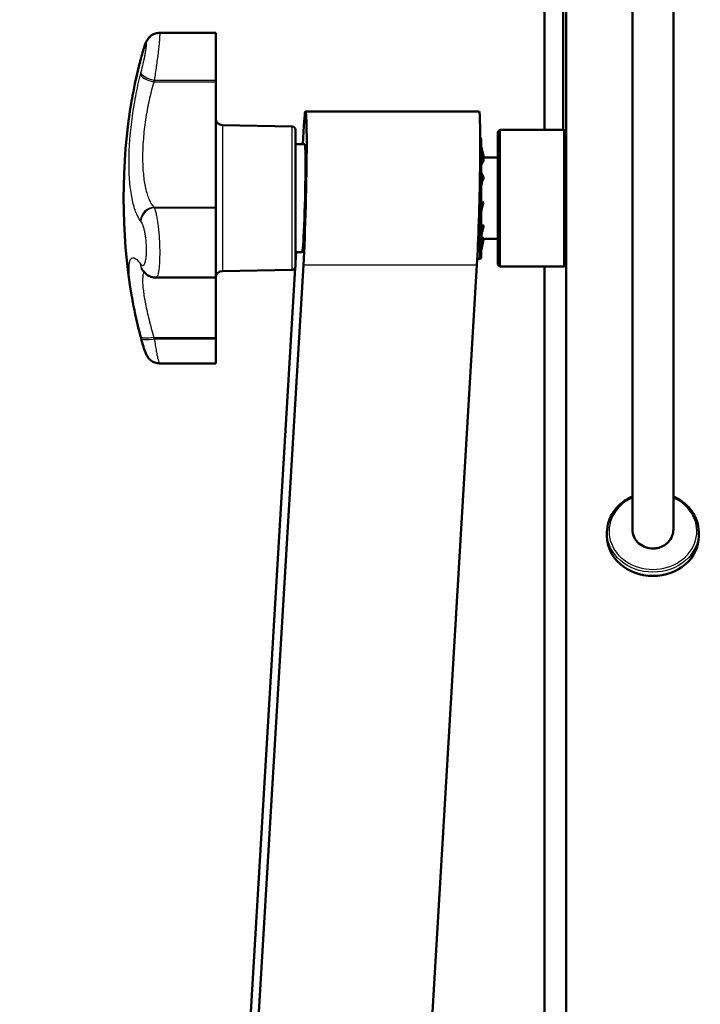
# Model space of a CAD drawing. Header units: millimetres. Extents: x 196 to 2279, y -1387 to 2348.
# Tile 85 of 89: x 339 to 439, y 2088 to 2232. Entities that reach past the tile are written whole.
import ezdxf

# ---------------------------------------------------------------- set-up
doc = ezdxf.new("R2010")
doc.units = ezdxf.units.MM
doc.header["$LTSCALE"] = 0.75
doc.layers.add('Visible', color=7, linetype='Continuous', lineweight=50)
doc.layers.add('Visible Narrow', color=7, linetype='Continuous', lineweight=25)

msp = doc.modelspace()

# ---------------------------------------------------------------- linework, layer by layer
at = {"layer": 'Visible', "extrusion": (0, 1, -2.966e-13)}
for p, q in [((419.48, 2319, 219.7), (419.48, 1507.27, 688.35)), ((416.3, 2215.86, 116.52), (416.3, 2300.48, 217.37)), ((419.03, 2300.48, 217.37), (419.03, 2215.86, 116.52)), ((359.89, 2230.07, 276.73), (368.14, 2230.07, 276.73)), ((368.14, 2222.91, 281.63), (368.14, 2223.14, 281.71)), ((381.3, 2218.56, 270.35), (406.72, 2218.56, 270.35)), ((379.35, 2216.37, 270.35), (369.13, 2216.55, 270.35)), ((380.88, 2213.79, 260.02), (380.99, 2215.61, 262.21)), ((409.48, 2215.56, 270.35), (409.78, 2215.86, 270.35)), ((419.18, 2215.86, 270.35), (409.78, 2215.86, 270.35)), ((419.48, 2215.56, 270.35), (419.18, 2215.86, 270.35)), ((381.18, 2213.79, 270.35), (379.84, 2213.79, 270.35)), ((409.48, 2211.84, 270.35), (407.3, 2211.84, 270.35)), ((368.14, 2204.46, 290.98), (368.14, 2204.54, 290.74)), ((409.48, 2199.89, 270.35), (407.38, 2199.89, 270.35)), ((379.84, 2196.46, 239.26), (379.93, 2197.94, 241.03)), ((380.79, 2197.94, 270.35), (379.84, 2197.94, 270.35)), ((406.45, 2196.96, 270.35), (406.82, 2196.96, 270.35)), ((339.43, 1498.8, -556.94), (380.99, 2196.11, 278.49)), ((346.9, 1643.67, -423.03), (379.8, 2195.65, 238.28)), ((406.41, 2196.11, 278.49), (364.85, 1498.8, -556.94)), ((409.48, 2196.16, 270.35), (409.78, 2195.86, 270.35)), ((419.18, 2195.86, 270.35), (409.78, 2195.86, 270.35)), ((416.3, 1649.18, -558.83), (416.3, 2195.86, 92.69)), ((419.48, 2196.16, 270.35), (419.18, 2195.86, 270.35)), ((359.39, 2194.23, 289.3), (368.14, 2194.23, 289.3)), ((379.35, 2195.36, 270.35), (369.13, 2195.18, 270.35)), ((368.14, 2185.24, 268.94), (368.14, 2185.47, 269.02)), ((359.89, 2181.66, 263.96), (368.14, 2181.66, 263.96)), ((425.45, 2156.91, 314.55), (425.45, 2156.36, 313.6)), ((438.9, 2156.91, 314.55), (438.9, 2156.36, 313.6))]:
    msp.add_line(p, q, dxfattribs=at)
at = {"layer": 'Visible', "extrusion": (-1, 0, 0)}
for centre, start, end in [((-2224.82, 276.73, -368.14), 71.387, 180), ((-2199.48, 289.3, -368.14), 0, 161.387), ((-2186.91, 263.96, -368.14), 0, 71.387)]:
    msp.add_arc(centre, 5.25, start, end, dxfattribs=at)
at = {"layer": 'Visible', "extrusion": (1, 0, 0)}
for centre, radius, start, end in [((2218.28, 295.37, 368.14), 14.5, 198.613, 288.613), ((2205.86, 270.35, 379.84), 10, 0, 180), ((2180.84, 282.76, 368.14), 14.5, 288.613, 337.4068)]:
    msp.add_arc(centre, radius, start, end, dxfattribs=at)
at = {"layer": 'Visible', "extrusion": (-9.8e-15, -2.983e-13, -1)}
msp.add_arc((-440.43, 2205.86, -270.35), 85.79, 350.2735, 9.7265, dxfattribs=at)
at = {"layer": 'Visible', "extrusion": (0, -2.966e-13, -1)}
for centre, radius, start, end in [((-369.14, 2217.55, -270.35), 1, 271, 0), ((-379.34, 2215.87, -270.35), 0.5, 91, 180), ((-406.82, 2214.56, -270.35), 0.2, 109.0705, 180), ((-406.82, 2197.16, -270.35), 0.2, 180, 270), ((-379.34, 2195.86, -270.35), 0.5, 180, 269), ((-369.14, 2194.18, -270.35), 1, 0, 89)]:
    msp.add_arc(centre, radius, start, end, dxfattribs=at)
at = {"layer": 'Visible', "extrusion": (1, 9e-16, 9e-16)}
msp.add_arc((2205.86, 270.35, 409.78), 10, 0, 180, dxfattribs=at)
at = {"layer": 'Visible', "extrusion": (-1, -1.3e-15, -7e-16)}
msp.add_arc((-2205.86, 270.35, -419.18), 10, 0, 180, dxfattribs=at)
at = {"layer": 'Visible', "extrusion": (1, -1e-15, 5e-16)}
msp.add_arc((2205.86, 270.35, 407.02), 8.7, 0, 180, dxfattribs=at)
at = {"layer": 'Visible', "extrusion": (-1, -1.8e-15, -9e-16)}
msp.add_arc((-2205.86, 270.35, -409.48), 9.7, 0, 180, dxfattribs=at)
at = {"layer": 'Visible', "extrusion": (0.000315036, 0.972847, -0.231449)}
msp.add_arc((-391.89, 2007.38, 2077.55), 1234.05, 269.3128, 269.33009, dxfattribs=at)
at = {"layer": 'Visible', "extrusion": (-1.06e-14, 0.5, 0.866025)}
msp.add_arc((-432.18, -1710.66, 1349.76), 6.73, 360, 180, dxfattribs=at)
at = {"layer": 'Visible', "extrusion": (-0.999272, 0.024453, 0.029297)}
msp.add_ellipse((380.99, 2205.86, 270.35), major_axis=(0.48, 8.14, 9.75), ratio=0.999272, start_param=-1.570796, end_param=1.570796, dxfattribs=at)
at = {"layer": 'Visible', "extrusion": (0.999272, -0.024453, -0.029297)}
for centre, major_axis, end_param in [((406.41, 2205.86, 270.35), (0.48, 8.14, 9.75), 1.570796), ((380.99, 2205.86, 270.35), (0.3, 5.08, 6.08), 2.266326)]:
    msp.add_ellipse(centre, major_axis=major_axis, ratio=0.999272, start_param=-0.875267, end_param=end_param, dxfattribs=at)
at = {"layer": 'Visible', "extrusion": (1, 0, 0)}
for points, knots in [([(429.18, 2157.32, 314.66), (429.18, 2160.46, 317.19), (429.18, 2163.84, 319.47), (429.18, 2173.03, 324.1), (429.18, 2179.18, 325.99), (429.18, 2191.19, 327.42), (429.18, 2197.12, 327.16), (429.18, 2209.85, 325.22), (429.18, 2216.69, 323.28), (429.18, 2232.52, 317.51), (429.18, 2241.42, 313.28), (429.18, 2263.36, 302.11), (429.18, 2276.43, 295.13), (429.18, 2300.65, 280.96), (429.18, 2311.92, 273.68), (429.18, 2326.63, 260.33), (429.18, 2331.21, 255.44), (429.18, 2337.53, 246.35), (429.18, 2339.7, 242.39), (429.18, 2343.59, 232.44), (429.18, 2344.9, 226.2), (429.18, 2345.34, 219.33), (429.18, 2345.37, 218.67), (429.18, 2345.41, 217.5), (429.18, 2345.42, 217), (429.18, 2345.43, 216.31), (429.18, 2345.43, 216.13), (429.18, 2345.43, 215.87), (429.18, 2345.43, 215.8), (429.18, 2345.43, 215.7), (429.18, 2345.43, 215.68), (429.18, 2345.43, 215.65), (429.18, 2345.43, 215.65), (429.18, 2345.43, 215.64), (429.18, 2345.43, 215.64), (429.18, 2345.43, 215.64)], [0, 0, 0, 0, 1.210795, 1.210795, 3.085591, 3.085591, 4.836961, 4.836961, 6.948541, 6.948541, 9.891401, 9.891401, 14.333906, 14.333906, 18.310139, 18.310139, 20.293656, 20.293656, 21.631728, 21.631728, 23.497807, 23.497807, 23.69779, 23.69779, 23.84777, 23.84777, 23.904009, 23.904009, 23.925099, 23.925099, 23.93263, 23.93263, 23.933571, 23.933571, 23.933807, 23.933807, 23.933807, 23.933807]), ([(435.18, 2345.43, 215.64), (435.18, 2345.43, 215.64), (435.18, 2345.43, 215.64), (435.18, 2345.43, 215.65), (435.18, 2345.43, 215.65), (435.18, 2345.43, 215.66), (435.18, 2345.43, 215.66), (435.18, 2345.43, 215.7), (435.18, 2345.43, 215.73), (435.18, 2345.43, 215.91), (435.18, 2345.43, 216.06), (435.18, 2345.42, 217.04), (435.18, 2345.4, 217.86), (435.18, 2345.1, 224.81), (435.18, 2343.95, 230.96), (435.18, 2340.38, 240.95), (435.18, 2338.32, 245), (435.18, 2331.38, 255.51), (435.18, 2325.62, 261.47), (435.18, 2303.55, 280.5), (435.18, 2284.68, 290.5), (435.18, 2256.03, 305.84), (435.18, 2245.88, 311.24), (435.18, 2227.66, 319.39), (435.18, 2219.68, 322.47), (435.18, 2205.62, 326.01), (435.18, 2199.6, 326.99), (435.18, 2187.47, 327.23), (435.18, 2181.25, 326.43), (435.18, 2168.88, 322.48), (435.18, 2162.68, 318.97), (435.18, 2157.32, 314.66)], [0, 0, 0, 0, 0.000397, 0.000397, 0.001192, 0.001192, 0.002782, 0.002782, 0.011467, 0.011467, 0.057789, 0.057789, 0.304873, 0.304873, 2.142311, 2.142311, 3.485742, 3.485742, 5.922428, 5.922428, 12.22803, 12.22803, 15.671438, 15.671438, 18.215892, 18.215892, 20.022254, 20.022254, 21.853673, 21.853673, 23.919505, 23.919505, 23.919505, 23.919505])]:
    msp.add_open_spline(points, degree=3, knots=knots, dxfattribs=at)
at = {"layer": 'Visible'}
for points, knots in [([(357.2, 2226.36, 273.65), (357.3, 2226.75, 273.77), (357.4, 2227.12, 273.97), (357.59, 2227.77, 274.46), (357.69, 2228.06, 274.76), (357.84, 2228.47, 275.29), (357.89, 2228.61, 275.49), (358.01, 2228.85, 275.83), (358.06, 2228.96, 275.97), (358.19, 2229.16, 276.19), (358.26, 2229.26, 276.27), (358.44, 2229.47, 276.4), (358.56, 2229.58, 276.46), (358.83, 2229.78, 276.55), (359, 2229.87, 276.59), (359.36, 2230.01, 276.66), (359.58, 2230.06, 276.69), (359.82, 2230.07, 276.72), (359.86, 2230.07, 276.73), (359.89, 2230.07, 276.73)], [0, 0, 0, 0, 0.1255727, 0.1255727, 0.2528874, 0.2528874, 0.3291797, 0.3291797, 0.3836813, 0.3836813, 0.426231, 0.426231, 0.47564, 0.47564, 0.5316017, 0.5316017, 0.5960606, 0.5960606, 0.6063741, 0.6063741, 0.6063741, 0.6063741]), ([(355.88, 2220.35, 270.35), (356.12, 2221.8, 271.56), (356.47, 2223.45, 272.55), (356.97, 2225.48, 273.35), (357.05, 2225.8, 273.47), (357.13, 2226.12, 273.57)], [0, 0, 0, 0, 0.5704805, 0.5704805, 0.6738177, 0.6738177, 0.6738177, 0.6738177]), ([(407.02, 2213.57, 268.97), (407.03, 2213.55, 268.96), (407.03, 2213.53, 268.95), (407.04, 2213.51, 268.94), (407.04, 2213.5, 268.94), (407.04, 2213.5, 268.93)], [0, 0, 0, 0, 0.006605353, 0.006605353, 0.008279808, 0.008279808, 0.008279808, 0.008279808]), ([(407.4, 2211.32, 272.79), (407.35, 2211.59, 272.95), (407.3, 2211.86, 273.1), (407.17, 2212.4, 273.42), (407.1, 2212.66, 273.57), (407.02, 2212.93, 273.73)], [0.000001, 0.000001, 0.000001, 0.000001, 0.0958127, 0.0958127, 0.1916235, 0.1916235, 0.1916235, 0.1916235]), ([(407.38, 2211.84, 269.1), (407.34, 2212.11, 269.08), (407.29, 2212.37, 269.05), (407.17, 2212.93, 268.99), (407.11, 2213.21, 268.96), (407.04, 2213.5, 268.93)], [0.0130575, 0.0130575, 0.0130575, 0.0130575, 0.0958127, 0.0958127, 0.1844001, 0.1844001, 0.1844001, 0.1844001]), ([(407.4, 2208.84, 275.53), (407.35, 2208.97, 275.82), (407.3, 2209.09, 276.1), (407.17, 2209.35, 276.67), (407.1, 2209.47, 276.95), (407.02, 2209.6, 277.23)], [0.000001, 0.000001, 0.000001, 0.000001, 0.0958127, 0.0958127, 0.1916235, 0.1916235, 0.1916235, 0.1916235]), ([(407.4, 2205.23, 276.29), (407.35, 2205.16, 276.6), (407.3, 2205.1, 276.9), (407.17, 2204.96, 277.51), (407.1, 2204.9, 277.8), (407.02, 2204.84, 278.11)], [0.000001, 0.000001, 0.000001, 0.000001, 0.0958127, 0.0958127, 0.1916235, 0.1916235, 0.1916235, 0.1916235]), ([(407.4, 2201.86, 274.78), (407.35, 2201.62, 274.99), (407.3, 2201.39, 275.19), (407.17, 2200.93, 275.61), (407.1, 2200.7, 275.81), (407.02, 2200.47, 276.02)], [0.000001, 0.000001, 0.000001, 0.000001, 0.0958127, 0.0958127, 0.1916235, 0.1916235, 0.1916235, 0.1916235]), ([(407.23, 2201.17, 275.4), (407.21, 2201.09, 275.43), (407.19, 2201, 275.46), (407.15, 2200.87, 275.46), (407.14, 2200.82, 275.44), (407.14, 2200.79, 275.38), (407.13, 2200.78, 275.36), (407.13, 2200.75, 275.31), (407.12, 2200.73, 275.29), (407.11, 2200.68, 275.24), (407.11, 2200.65, 275.22), (407.09, 2200.57, 275.18), (407.09, 2200.53, 275.16), (407.07, 2200.41, 275.13), (407.06, 2200.33, 275.11), (407.04, 2200.16, 275.06), (407.03, 2200.06, 275.02), (407.03, 2199.89, 274.94), (407.02, 2199.83, 274.91), (407.02, 2199.76, 274.88)], [0, 0, 0, 0, 0.0274594, 0.0274594, 0.0394873, 0.0394873, 0.0482915, 0.0482915, 0.0564288, 0.0564288, 0.0688923, 0.0688923, 0.0826919, 0.0826919, 0.1057412, 0.1057412, 0.1381738, 0.1381738, 0.1606826, 0.1606826, 0.1606826, 0.1606826]), ([(407.4, 2200.02, 271.58), (407.35, 2199.7, 271.61), (407.3, 2199.4, 271.64), (407.17, 2198.78, 271.7), (407.1, 2198.48, 271.74), (407.02, 2198.16, 271.77)], [0.000001, 0.000001, 0.000001, 0.000001, 0.0958127, 0.0958127, 0.1916235, 0.1916235, 0.1916235, 0.1916235]), ([(357.48, 2195.27, 288.03), (357.38, 2195.41, 287.47), (357.29, 2195.5, 286.9), (357.23, 2195.57, 286.07), (357.22, 2195.58, 285.81), (357.22, 2195.58, 285.56)], [0, 0, 0, 0, 0.1743883, 0.1743883, 0.2504309, 0.2504309, 0.2504309, 0.2504309]), ([(357.48, 2195.27, 288.03), (357.48, 2195.26, 288.04), (357.49, 2195.26, 288.06), (357.5, 2195.25, 288.09), (357.5, 2195.24, 288.11), (357.51, 2195.23, 288.14), (357.52, 2195.22, 288.15), (357.52, 2195.21, 288.18), (357.53, 2195.2, 288.2), (357.54, 2195.19, 288.23), (357.54, 2195.19, 288.25), (357.55, 2195.18, 288.26)], [0.23813059, 0.23813059, 0.23813059, 0.23813059, 0.238745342, 0.238745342, 0.239360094, 0.239360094, 0.239974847, 0.239974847, 0.240589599, 0.240589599, 0.241204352, 0.241204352, 0.241204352, 0.241204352]), ([(359.39, 2194.23, 289.3), (359.14, 2194.23, 289.21), (358.89, 2194.28, 289.13), (358.43, 2194.44, 288.93), (358.21, 2194.56, 288.82), (357.84, 2194.84, 288.57), (357.68, 2195.01, 288.42), (357.55, 2195.18, 288.26)], [0, 0, 0, 0, 0.0789424, 0.0789424, 0.1580877, 0.1580877, 0.238463, 0.238463, 0.238463, 0.238463]), ([(357.13, 2185.61, 267.12), (356.68, 2187.4, 267.71), (356.29, 2189.12, 268.61), (355.96, 2190.89, 269.95), (355.92, 2191.14, 270.14), (355.88, 2191.37, 270.34)], [0, 0, 0, 0, 0.5796542, 0.5796542, 0.672927, 0.672927, 0.672927, 0.672927]), ([(359.89, 2181.66, 263.96), (359.67, 2181.66, 263.99), (359.45, 2181.7, 264.02), (359.04, 2181.84, 264.09), (358.84, 2181.94, 264.14), (358.51, 2182.19, 264.26), (358.36, 2182.34, 264.34), (358.16, 2182.61, 264.54), (358.09, 2182.72, 264.66), (357.98, 2182.94, 264.93), (357.93, 2183.04, 265.09), (357.77, 2183.43, 265.64), (357.66, 2183.74, 266.03), (357.44, 2184.48, 266.65), (357.31, 2184.92, 266.9), (357.2, 2185.37, 267.04)], [0, 0, 0, 0, 0.0663542, 0.0663542, 0.1328358, 0.1328358, 0.1971202, 0.1971202, 0.2497641, 0.2497641, 0.3064199, 0.3064199, 0.4577252, 0.4577252, 0.6056072, 0.6056072, 0.6056072, 0.6056072]), ([(429.18, 2162.16, 311.68), (428.76, 2161.98, 311.78), (428.37, 2161.76, 311.9), (427.45, 2161.12, 312.25), (426.95, 2160.65, 312.5), (426.16, 2159.6, 313.08), (425.86, 2159.02, 313.4), (425.53, 2157.93, 313.99), (425.45, 2157.42, 314.27), (425.45, 2156.91, 314.55)], [5.177278, 5.177278, 5.177278, 5.177278, 5.383787, 5.383787, 5.705271, 5.705271, 6.024376, 6.024376, 6.283185, 6.283185, 6.283185, 6.283185]), ([(438.9, 2156.91, 314.55), (438.9, 2157.53, 314.21), (438.79, 2158.15, 313.87), (438.34, 2159.33, 313.23), (438.01, 2159.89, 312.92), (437.16, 2160.89, 312.37), (436.65, 2161.33, 312.13), (435.78, 2161.87, 311.84), (435.48, 2162.02, 311.75), (435.18, 2162.16, 311.68)], [3.141593, 3.141593, 3.141593, 3.141593, 3.457009, 3.457009, 3.773807, 3.773807, 4.093383, 4.093383, 4.2475, 4.2475, 4.2475, 4.2475]), ([(435.18, 2157.32, 314.66), (435.18, 2157.01, 314.83), (435.12, 2156.71, 315.01), (434.89, 2156.08, 315.37), (434.7, 2155.76, 315.55), (434.2, 2155.24, 315.86), (433.91, 2155.02, 315.98), (433.35, 2154.75, 316.14), (433.1, 2154.66, 316.19), (432.62, 2154.56, 316.25), (432.4, 2154.54, 316.26), (432.18, 2154.54, 316.26), (431.81, 2154.54, 316.26), (431.45, 2154.6, 316.23), (430.75, 2154.85, 316.08), (430.42, 2155.04, 315.97), (429.84, 2155.53, 315.69), (429.6, 2155.84, 315.51), (429.27, 2156.54, 315.11), (429.18, 2156.92, 314.88), (429.18, 2157.31, 314.66), (429.18, 2157.31, 314.66), (429.18, 2157.32, 314.66)], [1.466966, 1.466966, 1.466966, 1.466966, 1.5715323, 1.5715323, 1.6954075, 1.6954075, 1.8073049, 1.8073049, 1.8884768, 1.8884768, 1.954864, 1.954864, 1.954864, 2.0648338, 2.0648338, 2.1822564, 2.1822564, 2.3091947, 2.3091947, 2.4432724, 2.4432724, 2.4437555, 2.4437555, 2.4437555, 2.4437555])]:
    msp.add_open_spline(points, degree=3, knots=knots, dxfattribs=at)
at = {"layer": 'Visible', "extrusion": (-0.000557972, -0.311657, 0.950194)}
msp.add_open_spline([(357.2, 2226.36, 273.65), (357.19, 2226.34, 273.65), (357.19, 2226.33, 273.64), (357.18, 2226.29, 273.63), (357.17, 2226.28, 273.62), (357.17, 2226.25, 273.61), (357.16, 2226.23, 273.61), (357.15, 2226.2, 273.6), (357.15, 2226.18, 273.59), (357.14, 2226.15, 273.58), (357.14, 2226.13, 273.58), (357.13, 2226.12, 273.57)], degree=3, knots=[6.041980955, 6.041980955, 6.041980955, 6.041980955, 6.042595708, 6.042595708, 6.04321046, 6.04321046, 6.043825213, 6.043825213, 6.044439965, 6.044439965, 6.045054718, 6.045054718, 6.045054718, 6.045054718], dxfattribs=at)
at = {"layer": 'Visible'}
for points in [[(407.02, 2210.72, 273.83), (407.13, 2210.96, 273.5), (407.24, 2211.16, 273.14), (407.4, 2211.32, 272.79)], [(407.02, 2207.74, 276.02), (407.13, 2208.13, 275.89), (407.24, 2208.5, 275.72), (407.4, 2208.84, 275.53)], [(407.4, 2205.23, 276.29), (407.28, 2205.23, 276.29), (407.15, 2205.22, 276.29), (407.02, 2205.22, 276.29)], [(407.19, 2204.6, 276.19), (407.09, 2204.28, 276.66), (407.03, 2203.92, 277.1), (407.02, 2203.58, 277.57)], [(407.18, 2204.6, 276.19), (407.25, 2204.81, 276.23), (407.32, 2205.02, 276.27), (407.4, 2205.23, 276.29)], [(407.4, 2201.86, 274.78), (407.28, 2201.86, 274.78), (407.15, 2201.85, 274.78), (407.02, 2201.85, 274.78)], [(407.04, 2198.23, 271.76), (407.03, 2198.21, 271.75), (407.03, 2198.18, 271.74), (407.02, 2198.16, 271.72)]]:
    msp.add_open_spline(points, degree=3, dxfattribs=at)
at = {"layer": 'Visible', "extrusion": (0.000557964, -0.311657, 0.950194)}
msp.add_open_spline([(357.2, 2185.37, 267.04), (357.19, 2185.39, 267.05), (357.19, 2185.4, 267.05), (357.18, 2185.44, 267.06), (357.17, 2185.45, 267.07), (357.17, 2185.48, 267.08), (357.16, 2185.5, 267.09), (357.15, 2185.53, 267.1), (357.15, 2185.55, 267.1), (357.14, 2185.58, 267.11), (357.14, 2185.6, 267.12), (357.13, 2185.61, 267.12)], degree=3, knots=[6.041980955, 6.041980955, 6.041980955, 6.041980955, 6.042595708, 6.042595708, 6.04321046, 6.04321046, 6.043825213, 6.043825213, 6.044439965, 6.044439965, 6.045054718, 6.045054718, 6.045054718, 6.045054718], dxfattribs=at)
at = {"layer": 'Visible Narrow', "extrusion": (0, 1, -2.966e-13)}
for p, q in [((359.07, 2222.91, 281.63), (368.14, 2222.91, 281.63)), ((359.13, 2223.14, 281.71), (368.14, 2223.14, 281.71)), ((359.07, 2204.54, 290.74), (368.14, 2204.54, 290.74)), ((359.13, 2204.46, 290.98), (368.14, 2204.46, 290.98)), ((380.99, 2196.11, 278.49), (406.41, 2196.11, 278.49)), ((359.07, 2185.47, 269.02), (368.14, 2185.47, 269.02)), ((359.13, 2185.24, 268.94), (368.14, 2185.24, 268.94))]:
    msp.add_line(p, q, dxfattribs=at)
at = {"layer": 'Visible Narrow', "extrusion": (9.09154e-10, -0.319174, 0.947696)}
msp.add_arc((440.43, 2176.78, -451.17), 85.73, 166.18, 166.3561, dxfattribs=at)
at = {"layer": 'Visible Narrow', "extrusion": (-0.235886, -0.920953, -0.310167)}
msp.add_arc((-204.39, -436.28, -2219.24), 2, 177.6807, 180, dxfattribs=at)
at = {"layer": 'Visible Narrow', "extrusion": (-0.238872, -0.920261, -0.309934)}
msp.add_arc((-211.62, -435.53, -2218.97), 2, 177.6234, 180, dxfattribs=at)
at = {"layer": 'Visible Narrow', "extrusion": (3.82796e-10, 0.319174, -0.947696)}
msp.add_arc((-440.43, 2176.78, 444.52), 85.73, 13.6439, 13.82, dxfattribs=at)
at = {"layer": 'Visible Narrow', "extrusion": (0.235886, 0.920953, 0.310167)}
msp.add_arc((203.87, -429.8, 2219.24), 2, 6.7652, 94.5423, dxfattribs=at)
at = {"layer": 'Visible Narrow', "extrusion": (0.238872, 0.920261, 0.309934)}
msp.add_arc((211.1, -429.05, 2218.97), 2, 6.8224, 94.5995, dxfattribs=at)
at = {"layer": 'Visible Narrow', "extrusion": (-8.97795e-10, -0.319174, 0.947696)}
msp.add_arc((440.43, 2176.78, -442.6), 83.73, 166.18, 166.3561, dxfattribs=at)
at = {"layer": 'Visible Narrow', "extrusion": (1, 0, 0)}
msp.add_arc((2205.86, 270.35, 369.13), 10.68, 0, 180, dxfattribs=at)
at = {"layer": 'Visible Narrow', "extrusion": (-1, 0, 0)}
msp.add_arc((-2205.86, 270.35, -379.35), 10.5, 0, 180, dxfattribs=at)
at = {"layer": 'Visible Narrow', "extrusion": (-1, 1e-15, 1e-16)}
msp.add_arc((-2205.86, 270.35, -406.82), 8.9, 0, 103.481, dxfattribs=at)
at = {"layer": 'Visible Narrow', "extrusion": (0.235886, -0.310167, 0.920953)}
msp.add_arc((1619.16, 1527.5, -331.32), 2, 54.9927, 142.7698, dxfattribs=at)
at = {"layer": 'Visible Narrow', "extrusion": (0.238872, -0.309934, 0.920261)}
msp.add_arc((1629.01, 1517.3, -329.67), 2, 54.6533, 142.4304, dxfattribs=at)
at = {"layer": 'Visible Narrow', "extrusion": (2.36245e-10, 0.947696, 0.319174)}
msp.add_arc((-440.43, -447.85, 2182.03), 83.73, 13.6439, 13.82, dxfattribs=at)
at = {"layer": 'Visible Narrow', "extrusion": (4.57215e-11, -0.947696, -0.319174)}
msp.add_arc((440.43, -447.85, -2180.11), 85.73, 166.18, 166.3561, dxfattribs=at)
at = {"layer": 'Visible Narrow', "extrusion": (-4.80893e-10, 0.947696, 0.319174)}
msp.add_arc((-440.43, -447.85, 2173.45), 85.73, 13.6439, 13.82, dxfattribs=at)
at = {"layer": 'Visible Narrow', "extrusion": (-0.235886, 0.310167, -0.920953)}
msp.add_arc((-1615.43, 1522.18, 331.32), 2, 360, 32.7844, dxfattribs=at)
at = {"layer": 'Visible Narrow', "extrusion": (-0.238872, 0.309934, -0.920261)}
msp.add_arc((-1625.25, 1512, 329.67), 2, 359.9999, 33.1238, dxfattribs=at)
at = {"layer": 'Visible Narrow', "extrusion": (0.235886, -0.920953, -0.310167)}
msp.add_arc((890.27, -375.27, -2011.46), 2, 94.5423, 180, dxfattribs=at)
at = {"layer": 'Visible Narrow', "extrusion": (0.238872, -0.920261, -0.309934)}
msp.add_arc((896.8, -373.89, -2008.55), 2, 94.5995, 180, dxfattribs=at)
at = {"layer": 'Visible Narrow', "extrusion": (-5.36715e-10, -0.319174, 0.947696)}
msp.add_arc((440.43, 2176.78, -442.6), 83.73, 193.6439, 193.82, dxfattribs=at)
at = {"layer": 'Visible Narrow', "extrusion": (-2.3e-15, 0.5, 0.866025)}
msp.add_arc((-432.18, -1710.66, 1351.16), 6.43, 297.8349, 242.1651, dxfattribs=at)
at = {"layer": 'Visible Narrow', "extrusion": (0, -0.5, -0.866025)}
msp.add_arc((432.18, -1710.66, -1350.86), 6.73, 0, 180, dxfattribs=at)
at = {"layer": 'Visible Narrow'}
for points, knots in [([(359.89, 2230.07, 276.73), (359.9, 2230.07, 276.95), (359.91, 2230.06, 277.16), (359.92, 2230.03, 277.38), (359.93, 2229.98, 277.73), (359.94, 2229.91, 278.07), (359.94, 2229.8, 278.4), (359.94, 2229.74, 278.56), (359.93, 2229.68, 278.72), (359.93, 2229.61, 278.88), (359.93, 2229.54, 279.04), (359.92, 2229.46, 279.2), (359.92, 2229.37, 279.35), (359.91, 2229.2, 279.65), (359.89, 2229, 279.93), (359.87, 2228.77, 280.19), (359.87, 2228.77, 280.19), (359.87, 2228.76, 280.19), (359.87, 2228.76, 280.2), (359.85, 2228.54, 280.45), (359.83, 2228.28, 280.69), (359.8, 2228.02, 280.89), (359.8, 2228.01, 280.9), (359.8, 2228.01, 280.9), (359.8, 2228, 280.91), (359.77, 2227.73, 281.11), (359.73, 2227.45, 281.29), (359.7, 2227.14, 281.44), (359.7, 2227.14, 281.44), (359.7, 2227.13, 281.45), (359.7, 2227.12, 281.45), (359.66, 2226.82, 281.6), (359.62, 2226.5, 281.71), (359.58, 2226.18, 281.8), (359.58, 2226.17, 281.8), (359.57, 2226.17, 281.8), (359.57, 2226.16, 281.81), (359.55, 2226, 281.85), (359.53, 2225.84, 281.88), (359.51, 2225.68, 281.91), (359.49, 2225.51, 281.94), (359.46, 2225.34, 281.96), (359.44, 2225.17, 281.97), (359.44, 2225.16, 281.97), (359.44, 2225.16, 281.97), (359.43, 2225.15, 281.97), (359.39, 2224.81, 281.99), (359.34, 2224.48, 281.98), (359.29, 2224.15, 281.94), (359.24, 2223.81, 281.89), (359.18, 2223.47, 281.82), (359.13, 2223.14, 281.71)], [0.006558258, 0.006558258, 0.006558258, 0.006558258, 0.007208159, 0.007208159, 0.007208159, 0.00824835, 0.00824835, 0.00824835, 0.008763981, 0.008763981, 0.008763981, 0.009279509, 0.009279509, 0.009279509, 0.010310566, 0.010310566, 0.010310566, 0.010327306, 0.010327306, 0.010327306, 0.011341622, 0.011341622, 0.011341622, 0.011363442, 0.011363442, 0.011363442, 0.012372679, 0.012372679, 0.012372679, 0.012396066, 0.012396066, 0.012396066, 0.013403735, 0.013403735, 0.013403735, 0.013425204, 0.013425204, 0.013425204, 0.013919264, 0.013919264, 0.013919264, 0.014434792, 0.014434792, 0.014434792, 0.01445106, 0.01445106, 0.01445106, 0.015465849, 0.015465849, 0.015465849, 0.016496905, 0.016496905, 0.016496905, 0.016496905]), ([(357.19, 2224.21, 280.04), (357.24, 2224.41, 280.11), (357.3, 2224.63, 280.15), (357.35, 2224.84, 280.18), (357.4, 2225.05, 280.21), (357.45, 2225.27, 280.22), (357.5, 2225.48, 280.2), (357.55, 2225.7, 280.19), (357.6, 2225.91, 280.15), (357.64, 2226.12, 280.1), (357.69, 2226.33, 280.04), (357.73, 2226.53, 279.97), (357.77, 2226.73, 279.87), (357.81, 2226.93, 279.78), (357.84, 2227.11, 279.66), (357.87, 2227.29, 279.53), (357.9, 2227.46, 279.4), (357.93, 2227.62, 279.25), (357.95, 2227.77, 279.08), (357.97, 2227.91, 278.92), (357.99, 2228.04, 278.74), (358, 2228.15, 278.55), (358, 2228.21, 278.45), (358.01, 2228.26, 278.35), (358.01, 2228.31, 278.25), (358.01, 2228.35, 278.15), (358.01, 2228.39, 278.05), (358.01, 2228.43, 277.94), (358.01, 2228.5, 277.73), (358.01, 2228.55, 277.52), (358, 2228.57, 277.3), (357.99, 2228.6, 277.08), (357.97, 2228.61, 276.86), (357.95, 2228.59, 276.64), (357.94, 2228.58, 276.53), (357.93, 2228.57, 276.42), (357.91, 2228.55, 276.31), (357.9, 2228.53, 276.2), (357.89, 2228.51, 276.09), (357.87, 2228.48, 275.99), (357.84, 2228.42, 275.78), (357.81, 2228.34, 275.58), (357.77, 2228.24, 275.38), (357.73, 2228.14, 275.19), (357.69, 2228.02, 275), (357.64, 2227.89, 274.83), (357.6, 2227.76, 274.66), (357.55, 2227.61, 274.51), (357.5, 2227.45, 274.36), (357.48, 2227.36, 274.29), (357.45, 2227.28, 274.23), (357.43, 2227.19, 274.16), (357.4, 2227.1, 274.1), (357.37, 2227.01, 274.05), (357.35, 2226.92, 273.99), (357.3, 2226.73, 273.89), (357.24, 2226.54, 273.8), (357.19, 2226.33, 273.73)], [0, 0, 0, 0, 0.00066821, 0.00066821, 0.00066821, 0.00133642, 0.00133642, 0.00133642, 0.00200463, 0.00200463, 0.00200463, 0.00267284, 0.00267284, 0.00267284, 0.00334105, 0.00334105, 0.00334105, 0.00400926, 0.00400926, 0.00400926, 0.00467747, 0.00467747, 0.00467747, 0.00501157, 0.00501157, 0.00501157, 0.00534567, 0.00534567, 0.00534567, 0.00601388, 0.00601388, 0.00601388, 0.00668209, 0.00668209, 0.00668209, 0.0070162, 0.0070162, 0.0070162, 0.0073503, 0.0073503, 0.0073503, 0.00801851, 0.00801851, 0.00801851, 0.00868672, 0.00868672, 0.00868672, 0.00935493, 0.00935493, 0.00935493, 0.00968903, 0.00968903, 0.00968903, 0.01002314, 0.01002314, 0.01002314, 0.01069135, 0.01069135, 0.01069135, 0.01069135]), ([(357.13, 2226.09, 273.65), (356.86, 2225.05, 273.3), (356.63, 2224.06, 272.85), (356.31, 2222.62, 272.03), (356.22, 2222.16, 271.73), (356.04, 2221.25, 271.09), (355.96, 2220.82, 270.75), (355.88, 2220.39, 270.38), (355.88, 2220.37, 270.36), (355.88, 2220.36, 270.35)], [0, 0, 0, 0, 0.003349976, 0.003349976, 0.005024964, 0.005024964, 0.006699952, 0.006699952, 0.006760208, 0.006760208, 0.006760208, 0.006760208]), ([(357.13, 2202.56, 290.57), (356.86, 2202.91, 289.53), (356.63, 2203.36, 288.54), (356.31, 2204.18, 287.11), (356.22, 2204.48, 286.64), (356.04, 2205.12, 285.73), (355.96, 2205.46, 285.3), (355.74, 2206.55, 284.05), (355.63, 2207.35, 283.29), (355.48, 2209.13, 281.91), (355.45, 2210.08, 281.32), (355.45, 2211.57, 280.58), (355.46, 2212.08, 280.36), (355.49, 2213.13, 279.96), (355.52, 2213.67, 279.79), (355.63, 2215.28, 279.36), (355.74, 2216.37, 279.18), (355.96, 2218.03, 279.07), (356.04, 2218.59, 279.06), (356.22, 2219.7, 279.1), (356.32, 2220.24, 279.14), (356.63, 2221.87, 279.36), (356.86, 2222.93, 279.61), (357.13, 2223.97, 279.95)], [0, 0, 0, 0, 0.00334998, 0.00334998, 0.00502496, 0.00502496, 0.00669995, 0.00669995, 0.01004993, 0.01004993, 0.0133999, 0.0133999, 0.01507489, 0.01507489, 0.01674988, 0.01674988, 0.02009986, 0.02009986, 0.02177485, 0.02177485, 0.02344983, 0.02344983, 0.02679981, 0.02679981, 0.02679981, 0.02679981]), ([(359.07, 2222.91, 281.63), (358.81, 2222.02, 281.33), (358.58, 2221.11, 281.12), (358.38, 2220.19, 280.99), (358.38, 2220.18, 280.99), (358.38, 2220.18, 280.99), (358.38, 2220.18, 280.99), (358.28, 2219.72, 280.93), (358.18, 2219.25, 280.89), (358.1, 2218.78, 280.88), (358.1, 2218.77, 280.88), (358.1, 2218.77, 280.88), (358.1, 2218.77, 280.88), (358.01, 2218.3, 280.86), (357.93, 2217.82, 280.87), (357.86, 2217.35, 280.9), (357.86, 2217.35, 280.9), (357.86, 2217.34, 280.9), (357.86, 2217.34, 280.9), (357.72, 2216.39, 280.96), (357.61, 2215.46, 281.11), (357.54, 2214.54, 281.36), (357.5, 2214.07, 281.48), (357.47, 2213.61, 281.63), (357.46, 2213.16, 281.8), (357.44, 2212.71, 281.97), (357.43, 2212.27, 282.16), (357.43, 2211.84, 282.38), (357.43, 2210.98, 282.8), (357.46, 2210.17, 283.31), (357.54, 2209.41, 283.9), (357.61, 2208.64, 284.49), (357.72, 2207.95, 285.14), (357.86, 2207.33, 285.86), (357.86, 2207.33, 285.86), (357.86, 2207.33, 285.86), (357.86, 2207.33, 285.87), (357.93, 2207.02, 286.22), (358.01, 2206.73, 286.59), (358.09, 2206.45, 286.97), (358.09, 2206.45, 286.98), (358.09, 2206.45, 286.98), (358.09, 2206.45, 286.98), (358.18, 2206.17, 287.37), (358.28, 2205.92, 287.77), (358.38, 2205.69, 288.17), (358.38, 2205.69, 288.18), (358.38, 2205.68, 288.18), (358.38, 2205.68, 288.18), (358.58, 2205.22, 289), (358.81, 2204.84, 289.85), (359.07, 2204.54, 290.74)], [0, 0, 0, 0, 0.00287046, 0.00287046, 0.00287046, 0.00288084, 0.00288084, 0.00288084, 0.00430569, 0.00430569, 0.00430569, 0.00431804, 0.00431804, 0.00431804, 0.00574093, 0.00574093, 0.00574093, 0.00575324, 0.00575324, 0.00575324, 0.00861139, 0.00861139, 0.00861139, 0.01004662, 0.01004662, 0.01004662, 0.01148185, 0.01148185, 0.01148185, 0.01434462, 0.01434462, 0.01434462, 0.01721068, 0.01721068, 0.01721068, 0.01722278, 0.01722278, 0.01722278, 0.018646, 0.018646, 0.018646, 0.01865801, 0.01865801, 0.01865801, 0.02008306, 0.02008306, 0.02008306, 0.02009324, 0.02009324, 0.02009324, 0.02296371, 0.02296371, 0.02296371, 0.02296371]), ([(359.13, 2204.46, 290.98), (359.18, 2204.35, 291.3), (359.24, 2204.21, 291.61), (359.29, 2204.04, 291.9), (359.31, 2203.96, 292.05), (359.34, 2203.87, 292.19), (359.36, 2203.77, 292.33), (359.36, 2203.77, 292.33), (359.36, 2203.76, 292.34), (359.36, 2203.76, 292.34), (359.39, 2203.67, 292.47), (359.41, 2203.56, 292.61), (359.43, 2203.45, 292.73), (359.44, 2203.45, 292.74), (359.44, 2203.45, 292.74), (359.44, 2203.44, 292.75), (359.48, 2203.22, 293), (359.53, 2202.98, 293.23), (359.57, 2202.72, 293.43), (359.57, 2202.71, 293.44), (359.57, 2202.71, 293.44), (359.57, 2202.7, 293.45), (359.62, 2202.44, 293.65), (359.66, 2202.15, 293.83), (359.69, 2201.85, 293.99), (359.7, 2201.84, 293.99), (359.7, 2201.84, 293.99), (359.7, 2201.83, 294), (359.73, 2201.53, 294.15), (359.77, 2201.22, 294.27), (359.8, 2200.89, 294.36), (359.8, 2200.89, 294.36), (359.8, 2200.88, 294.36), (359.8, 2200.87, 294.36), (359.81, 2200.71, 294.41), (359.83, 2200.55, 294.44), (359.84, 2200.38, 294.47), (359.84, 2200.38, 294.47), (359.84, 2200.37, 294.47), (359.84, 2200.36, 294.48), (359.85, 2200.2, 294.5), (359.86, 2200.03, 294.52), (359.87, 2199.87, 294.54), (359.87, 2199.86, 294.54), (359.87, 2199.86, 294.54), (359.87, 2199.85, 294.54), (359.89, 2199.51, 294.56), (359.91, 2199.17, 294.55), (359.92, 2198.83, 294.51), (359.93, 2198.48, 294.47), (359.94, 2198.14, 294.39), (359.94, 2197.81, 294.28), (359.94, 2197.65, 294.22), (359.93, 2197.49, 294.16), (359.93, 2197.33, 294.09), (359.93, 2197.17, 294.02), (359.92, 2197.02, 293.94), (359.92, 2196.87, 293.85), (359.91, 2196.57, 293.68), (359.89, 2196.29, 293.48), (359.87, 2196.03, 293.25), (359.87, 2196.02, 293.25), (359.87, 2196.02, 293.25), (359.87, 2196.01, 293.24), (359.85, 2195.76, 293.02), (359.83, 2195.52, 292.77), (359.8, 2195.32, 292.5), (359.8, 2195.31, 292.49), (359.8, 2195.31, 292.49), (359.8, 2195.3, 292.48), (359.77, 2195.1, 292.21), (359.73, 2194.92, 291.93), (359.7, 2194.77, 291.62), (359.7, 2194.77, 291.62), (359.7, 2194.77, 291.61), (359.7, 2194.76, 291.6), (359.66, 2194.61, 291.3), (359.62, 2194.5, 290.99), (359.58, 2194.41, 290.66), (359.58, 2194.41, 290.66), (359.57, 2194.41, 290.65), (359.57, 2194.41, 290.64), (359.55, 2194.36, 290.48), (359.53, 2194.33, 290.32), (359.51, 2194.3, 290.16), (359.49, 2194.27, 289.99), (359.46, 2194.25, 289.82), (359.44, 2194.24, 289.65), (359.44, 2194.24, 289.64), (359.44, 2194.24, 289.64), (359.43, 2194.24, 289.63), (359.42, 2194.23, 289.52), (359.4, 2194.23, 289.41), (359.39, 2194.23, 289.3)], [0, 0, 0, 0, 0.00102236, 0.00102236, 0.00102236, 0.00153395, 0.00153395, 0.00153395, 0.00154658, 0.00154658, 0.00154658, 0.00204586, 0.00204586, 0.00204586, 0.00206211, 0.00206211, 0.00206211, 0.00307179, 0.00307179, 0.00307179, 0.00309317, 0.00309317, 0.00309317, 0.00410083, 0.00410083, 0.00410083, 0.00412423, 0.00412423, 0.00412423, 0.00513342, 0.00513342, 0.00513342, 0.00515528, 0.00515528, 0.00515528, 0.00565109, 0.00565109, 0.00565109, 0.00567081, 0.00567081, 0.00567081, 0.00616947, 0.00616947, 0.00616947, 0.00618634, 0.00618634, 0.00618634, 0.00720816, 0.00720816, 0.00720816, 0.00824835, 0.00824835, 0.00824835, 0.00876398, 0.00876398, 0.00876398, 0.00927951, 0.00927951, 0.00927951, 0.01031057, 0.01031057, 0.01031057, 0.01032731, 0.01032731, 0.01032731, 0.01134162, 0.01134162, 0.01134162, 0.01136344, 0.01136344, 0.01136344, 0.01237268, 0.01237268, 0.01237268, 0.01239607, 0.01239607, 0.01239607, 0.01340374, 0.01340374, 0.01340374, 0.0134252, 0.0134252, 0.0134252, 0.01391926, 0.01391926, 0.01391926, 0.01443479, 0.01443479, 0.01443479, 0.01445106, 0.01445106, 0.01445106, 0.01478521, 0.01478521, 0.01478521, 0.01478521]), ([(357.19, 2196.18, 288.69), (357.24, 2196.11, 288.9), (357.3, 2196.06, 289.11), (357.35, 2196.03, 289.32), (357.4, 2196, 289.53), (357.45, 2195.99, 289.75), (357.5, 2196.01, 289.96), (357.55, 2196.02, 290.18), (357.6, 2196.06, 290.4), (357.64, 2196.11, 290.6), (357.69, 2196.17, 290.81), (357.73, 2196.24, 291.02), (357.77, 2196.34, 291.21), (357.81, 2196.43, 291.41), (357.84, 2196.55, 291.6), (357.87, 2196.68, 291.77), (357.9, 2196.81, 291.94), (357.93, 2196.97, 292.11), (357.95, 2197.13, 292.25), (357.97, 2197.3, 292.4), (357.99, 2197.47, 292.52), (358, 2197.67, 292.64), (358, 2197.76, 292.69), (358.01, 2197.86, 292.74), (358.01, 2197.96, 292.79), (358.01, 2198.06, 292.83), (358.01, 2198.17, 292.87), (358.01, 2198.27, 292.91), (358.01, 2198.48, 292.98), (358.01, 2198.69, 293.03), (358, 2198.92, 293.06), (357.99, 2199.14, 293.08), (357.97, 2199.36, 293.09), (357.95, 2199.57, 293.07), (357.94, 2199.68, 293.06), (357.93, 2199.79, 293.05), (357.91, 2199.9, 293.03), (357.9, 2200.01, 293.01), (357.89, 2200.12, 292.99), (357.87, 2200.22, 292.96), (357.84, 2200.43, 292.9), (357.81, 2200.64, 292.82), (357.77, 2200.83, 292.72), (357.73, 2201.02, 292.62), (357.69, 2201.21, 292.51), (357.64, 2201.38, 292.37), (357.6, 2201.55, 292.24), (357.55, 2201.71, 292.09), (357.5, 2201.85, 291.93), (357.48, 2201.92, 291.85), (357.45, 2201.99, 291.76), (357.43, 2202.05, 291.67), (357.4, 2202.11, 291.58), (357.37, 2202.17, 291.49), (357.35, 2202.22, 291.4), (357.3, 2202.33, 291.22), (357.24, 2202.41, 291.02), (357.19, 2202.48, 290.82)], [0, 0, 0, 0, 0.00066821, 0.00066821, 0.00066821, 0.00133642, 0.00133642, 0.00133642, 0.00200463, 0.00200463, 0.00200463, 0.00267284, 0.00267284, 0.00267284, 0.00334105, 0.00334105, 0.00334105, 0.00400926, 0.00400926, 0.00400926, 0.00467747, 0.00467747, 0.00467747, 0.00501157, 0.00501157, 0.00501157, 0.00534567, 0.00534567, 0.00534567, 0.00601388, 0.00601388, 0.00601388, 0.00668209, 0.00668209, 0.00668209, 0.0070162, 0.0070162, 0.0070162, 0.0073503, 0.0073503, 0.0073503, 0.00801851, 0.00801851, 0.00801851, 0.00868672, 0.00868672, 0.00868672, 0.00935493, 0.00935493, 0.00935493, 0.00968903, 0.00968903, 0.00968903, 0.01002314, 0.01002314, 0.01002314, 0.01069135, 0.01069135, 0.01069135, 0.01069135]), ([(355.88, 2191.38, 270.35), (355.74, 2192.19, 271.06), (355.63, 2192.94, 271.85), (355.48, 2194.3, 273.61), (355.45, 2194.89, 274.56), (355.45, 2195.63, 276.05), (355.46, 2195.85, 276.56), (355.49, 2196.25, 277.61), (355.52, 2196.42, 278.15), (355.63, 2196.85, 279.76), (355.74, 2197.03, 280.85), (355.96, 2197.14, 282.51), (356.04, 2197.15, 283.07), (356.22, 2197.11, 284.18), (356.32, 2197.07, 284.73), (356.63, 2196.85, 286.35), (356.86, 2196.61, 287.41), (357.13, 2196.26, 288.45)], [0.00676503, 0.00676503, 0.00676503, 0.00676503, 0.01004993, 0.01004993, 0.0133999, 0.0133999, 0.01507489, 0.01507489, 0.01674988, 0.01674988, 0.02009986, 0.02009986, 0.02177485, 0.02177485, 0.02344983, 0.02344983, 0.02679981, 0.02679981, 0.02679981, 0.02679981]), ([(357.63, 2195.08, 280.01), (357.59, 2195.02, 279.68), (357.56, 2194.94, 279.35), (357.54, 2194.85, 279.02), (357.5, 2194.73, 278.56), (357.47, 2194.58, 278.09), (357.46, 2194.41, 277.64), (357.44, 2194.24, 277.19), (357.43, 2194.05, 276.75), (357.43, 2193.84, 276.32), (357.43, 2193.41, 275.47), (357.46, 2192.91, 274.66), (357.54, 2192.32, 273.89), (357.61, 2191.72, 273.13), (357.72, 2191.07, 272.44), (357.86, 2190.36, 271.82), (357.86, 2190.35, 271.81), (357.86, 2190.35, 271.81), (357.86, 2190.35, 271.81), (357.93, 2189.99, 271.5), (358.01, 2189.62, 271.21), (358.09, 2189.24, 270.94), (358.09, 2189.23, 270.93), (358.09, 2189.23, 270.93), (358.09, 2189.23, 270.93), (358.18, 2188.84, 270.66), (358.28, 2188.44, 270.4), (358.38, 2188.04, 270.17), (358.38, 2188.03, 270.17), (358.38, 2188.03, 270.17), (358.38, 2188.03, 270.17), (358.58, 2187.21, 269.7), (358.81, 2186.36, 269.32), (359.07, 2185.47, 269.02)], [0.00759662, 0.00759662, 0.00759662, 0.00759662, 0.00861139, 0.00861139, 0.00861139, 0.01004662, 0.01004662, 0.01004662, 0.01148185, 0.01148185, 0.01148185, 0.01434462, 0.01434462, 0.01434462, 0.01721068, 0.01721068, 0.01721068, 0.01722278, 0.01722278, 0.01722278, 0.018646, 0.018646, 0.018646, 0.01865801, 0.01865801, 0.01865801, 0.02008306, 0.02008306, 0.02008306, 0.02009324, 0.02009324, 0.02009324, 0.02296371, 0.02296371, 0.02296371, 0.02296371]), ([(359.13, 2185.24, 268.94), (359.18, 2184.91, 268.83), (359.24, 2184.6, 268.69), (359.29, 2184.31, 268.52), (359.31, 2184.16, 268.44), (359.34, 2184.02, 268.35), (359.36, 2183.88, 268.25), (359.36, 2183.88, 268.25), (359.36, 2183.88, 268.25), (359.36, 2183.87, 268.24), (359.39, 2183.74, 268.15), (359.41, 2183.6, 268.05), (359.43, 2183.48, 267.94), (359.44, 2183.47, 267.93), (359.44, 2183.47, 267.93), (359.44, 2183.47, 267.93), (359.48, 2183.21, 267.71), (359.53, 2182.98, 267.46), (359.57, 2182.78, 267.2), (359.57, 2182.77, 267.19), (359.57, 2182.77, 267.19), (359.57, 2182.76, 267.18), (359.62, 2182.56, 266.92), (359.66, 2182.38, 266.63), (359.69, 2182.23, 266.33), (359.7, 2182.22, 266.33), (359.7, 2182.22, 266.32), (359.7, 2182.22, 266.31), (359.73, 2182.07, 266.01), (359.77, 2181.94, 265.7), (359.8, 2181.85, 265.37), (359.8, 2181.85, 265.37), (359.8, 2181.85, 265.36), (359.8, 2181.85, 265.35), (359.81, 2181.8, 265.19), (359.83, 2181.77, 265.03), (359.84, 2181.74, 264.87), (359.84, 2181.74, 264.86), (359.84, 2181.74, 264.85), (359.84, 2181.74, 264.85), (359.85, 2181.71, 264.68), (359.86, 2181.69, 264.52), (359.87, 2181.68, 264.35), (359.87, 2181.67, 264.35), (359.87, 2181.67, 264.34), (359.87, 2181.67, 264.33), (359.88, 2181.67, 264.21), (359.89, 2181.66, 264.09), (359.89, 2181.66, 263.96)], [0, 0, 0, 0, 0.001022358, 0.001022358, 0.001022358, 0.001533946, 0.001533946, 0.001533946, 0.001546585, 0.001546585, 0.001546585, 0.002045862, 0.002045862, 0.002045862, 0.002062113, 0.002062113, 0.002062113, 0.003071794, 0.003071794, 0.003071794, 0.00309317, 0.00309317, 0.00309317, 0.00410083, 0.00410083, 0.00410083, 0.004124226, 0.004124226, 0.004124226, 0.005133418, 0.005133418, 0.005133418, 0.005155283, 0.005155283, 0.005155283, 0.005651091, 0.005651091, 0.005651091, 0.005670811, 0.005670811, 0.005670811, 0.006169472, 0.006169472, 0.006169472, 0.006186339, 0.006186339, 0.006186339, 0.006557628, 0.006557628, 0.006557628, 0.006557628])]:
    msp.add_open_spline(points, degree=3, knots=knots, dxfattribs=at)
at = {"layer": 'Visible Narrow', "extrusion": (0.988596, 0.046841, -0.143121)}
msp.add_open_spline([(359.39, 2194.23, 289.3), (359.39, 2194.23, 289.3), (359.39, 2194.23, 289.3), (359.39, 2194.23, 289.3)], degree=3, dxfattribs=at)

doc.saveas('drawing.dxf')
